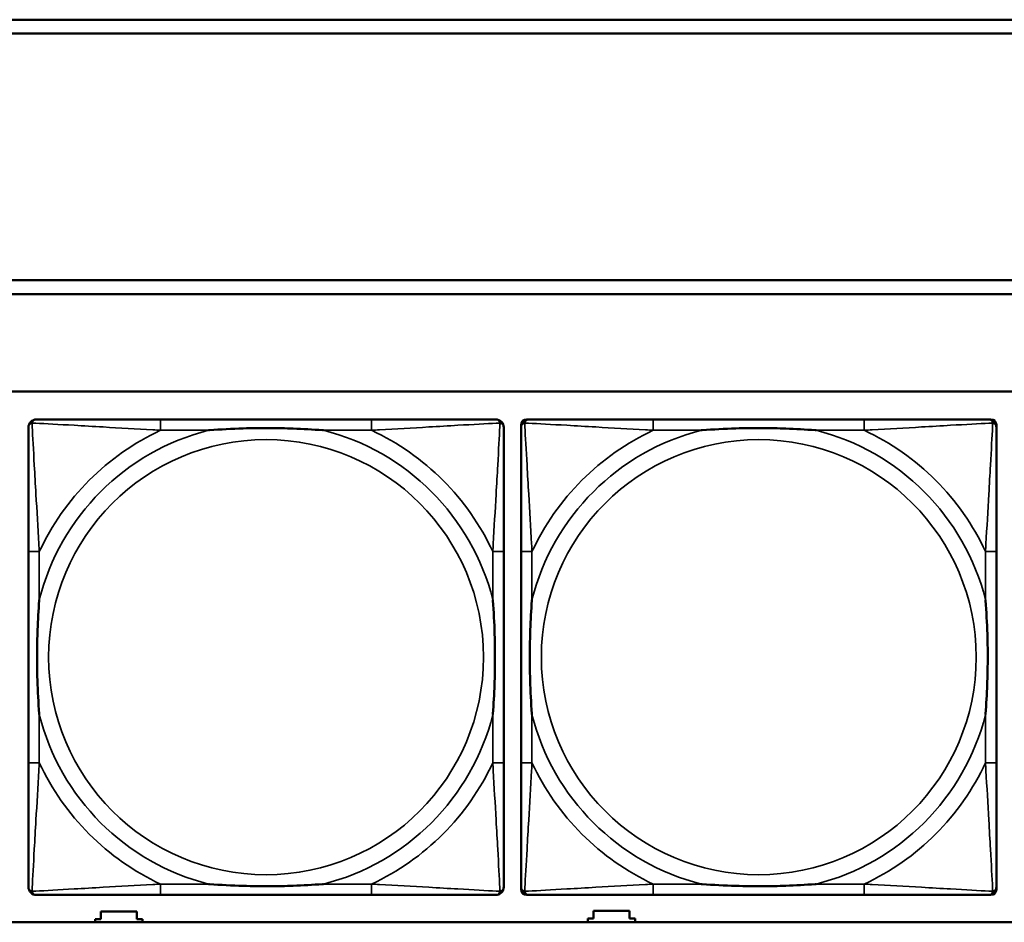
# Model space of a CAD drawing. Header units: inches. Extents: x -32 to 29.2, y -14.4 to 22.6.
# Tile 21 of 256: x -23.5 to -22.1, y -4.2 to -2.9. Entities that reach past the tile are written whole.
import ezdxf

# ---------------------------------------------------------------- set-up
doc = ezdxf.new("R2010")
doc.units = ezdxf.units.IN
doc.header["$MEASUREMENT"] = 0
doc.layers.add('Visible (ANSI)', color=7, linetype='Continuous', lineweight=50)
doc.layers.add('Visible Narrow (ANSI)', color=7, linetype='Continuous', lineweight=35)

msp = doc.modelspace()

# ---------------------------------------------------------------- linework, layer by layer
at = {"layer": 'Visible (ANSI)'}
for p, q in [((-27.8004, -2.918), (-16.8129, -2.918)), ((-16.8129, -2.938), (-27.8004, -2.938)), ((-27.8004, -3.2934), (-16.8129, -3.2934)), ((-16.8129, -3.3134), (-27.8004, -3.3134)), ((-27.8004, -3.4534), (-5.0254, -3.4534)), ((-23.0064, -3.4937), (-23.3103, -3.4937)), ((-22.7908, -4.1708), (-22.7908, -3.5015)), ((-22.783, -3.4937), (-22.779, -3.4937)), ((-22.2964, -3.4937), (-22.6003, -3.4937)), ((-22.1176, -3.4937), (-22.1137, -3.4937)), ((-22.1058, -3.5015), (-22.1058, -3.5055)), ((-23.5008, -3.6842), (-23.5008, -3.9882)), ((-22.8158, -3.9882), (-22.8158, -3.6842)), ((-22.7908, -3.6842), (-22.7908, -3.9882)), ((-22.1058, -3.9882), (-22.1058, -3.6842)), ((-22.1058, -4.1669), (-22.1058, -4.1708)), ((-23.3103, -4.1787), (-23.0064, -4.1787)), ((-22.1137, -4.1787), (-22.783, -4.1787)), ((-22.6003, -4.1787), (-22.2964, -4.1787)), ((-23.4044, -4.218), (-23.4044, -4.2136)), ((-23.4044, -4.2136), (-23.3964, -4.2136)), ((-23.3964, -4.2136), (-23.3964, -4.2026)), ((-23.3964, -4.2026), (-23.3444, -4.2026)), ((-23.3444, -4.2026), (-23.3444, -4.2136)), ((-23.3444, -4.2136), (-23.3364, -4.2136)), ((-23.3364, -4.2136), (-23.3364, -4.218)), ((-22.6944, -4.218), (-22.6944, -4.2126)), ((-22.6944, -4.2126), (-22.6864, -4.2126)), ((-22.6864, -4.2126), (-22.6864, -4.2016)), ((-22.6864, -4.2016), (-22.6344, -4.2016)), ((-22.6344, -4.2016), (-22.6344, -4.2126)), ((-22.6344, -4.2126), (-22.6264, -4.2126)), ((-22.6264, -4.2126), (-22.6264, -4.218)), ((-5.0254, -4.218), (-27.8004, -4.218))]:
    msp.add_line(p, q, dxfattribs=at)
for centre, radius, start, end in [((-23.489, -3.5055), 0.0118, 90, 180), ((-22.8276, -3.5055), 0.0118, 0, 90), ((-22.779, -3.5055), 0.0118, 90, 180), ((-22.783, -3.5015), 0.00787, 90, 180), ((-22.1176, -3.5055), 0.0118, 0, 90), ((-22.1137, -3.5015), 0.00787, 0, 90), ((-23.489, -4.1669), 0.0118, 180, 270), ((-22.8276, -4.1669), 0.0118, 270, 360), ((-22.779, -4.1669), 0.0118, 180, 270), ((-22.783, -4.1708), 0.00787, 180, 270), ((-22.1176, -4.1669), 0.0118, 270, 360), ((-22.1137, -4.1708), 0.00787, 270, 0)]:
    msp.add_arc(centre, radius, start, end, dxfattribs=at)
for points, knots in [([(-23.3103, -3.4937), (-23.3139, -3.4937), (-23.3174, -3.4937), (-23.321, -3.4937), (-23.3543, -3.4937), (-23.388, -3.4937), (-23.4188, -3.4937), (-23.4458, -3.4937), (-23.4713, -3.4937), (-23.4847, -3.4937), (-23.4864, -3.4937), (-23.4878, -3.4937), (-23.489, -3.4937)], [0, 0, 0, 0, 0.0272471, 0.0272471, 0.0272471, 0.2790553, 0.2790553, 0.2790553, 0.4988354, 0.4988354, 0.4988354, 0.5252205, 0.5252205, 0.5252205, 0.5252205]), ([(-22.8276, -3.4937), (-22.8425, -3.4937), (-22.8841, -3.4937), (-22.9248, -3.4937), (-22.9513, -3.4937), (-22.9791, -3.4937), (-23.0064, -3.4937)], [-0.5252205, -0.5252205, -0.5252205, -0.5252205, -0.20743, -0.20743, -0.20743, 0, 0, 0, 0]), ([(-22.6003, -3.4937), (-22.6039, -3.4937), (-22.6074, -3.4937), (-22.611, -3.4937), (-22.6443, -3.4937), (-22.678, -3.4937), (-22.7088, -3.4937), (-22.7358, -3.4937), (-22.7613, -3.4937), (-22.7747, -3.4937), (-22.7764, -3.4937), (-22.7778, -3.4937), (-22.779, -3.4937)], [0, 0, 0, 0, 0.0272471, 0.0272471, 0.0272471, 0.2790553, 0.2790553, 0.2790553, 0.4988354, 0.4988354, 0.4988354, 0.5252205, 0.5252205, 0.5252205, 0.5252205]), ([(-22.1176, -3.4937), (-22.1325, -3.4937), (-22.1741, -3.4937), (-22.2148, -3.4937), (-22.2413, -3.4937), (-22.2691, -3.4937), (-22.2964, -3.4937)], [-0.5252205, -0.5252205, -0.5252205, -0.5252205, -0.20743, -0.20743, -0.20743, 0, 0, 0, 0]), ([(-23.5008, -3.5055), (-23.5008, -3.5204), (-23.5008, -3.562), (-23.5008, -3.6026), (-23.5008, -3.6291), (-23.5008, -3.657), (-23.5008, -3.6842)], [-0.5252205, -0.5252205, -0.5252205, -0.5252205, -0.20743, -0.20743, -0.20743, 0, 0, 0, 0]), ([(-23.2411, -3.5094), (-23.2406, -3.5094), (-23.2402, -3.5094), (-23.2237, -3.5081), (-23.2076, -3.5073), (-23.1847, -3.5065), (-23.178, -3.5064), (-23.1688, -3.5063), (-23.1663, -3.5063), (-23.1623, -3.5063), (-23.1606, -3.5062), (-23.1575, -3.5062), (-23.156, -3.5062), (-23.1524, -3.5063), (-23.1504, -3.5063), (-23.1442, -3.5063), (-23.1401, -3.5064), (-23.1303, -3.5066), (-23.1247, -3.5068), (-23.105, -3.5075), (-23.0909, -3.5083), (-23.0764, -3.5094), (-23.076, -3.5094), (-23.0756, -3.5094)], [-0.416114, -0.416114, -0.416114, -0.416114, -0.4127691, -0.4127691, -0.2896446, -0.2896446, -0.2388934, -0.2388934, -0.2201881, -0.2201881, -0.2080204, -0.2080204, -0.196499, -0.196499, -0.1809939, -0.1809939, -0.149741, -0.149741, -0.1073162, -0.1073162, 0, 0, 0.0033356, 0.0033356, 0.0033356, 0.0033356]), ([(-22.8158, -3.6842), (-22.8158, -3.6807), (-22.8158, -3.6771), (-22.8158, -3.6735), (-22.8158, -3.6403), (-22.8158, -3.6066), (-22.8158, -3.5757), (-22.8158, -3.5488), (-22.8158, -3.5232), (-22.8158, -3.5098), (-22.8158, -3.5082), (-22.8158, -3.5067), (-22.8158, -3.5055)], [0, 0, 0, 0, 0.0272471, 0.0272471, 0.0272471, 0.2790553, 0.2790553, 0.2790553, 0.4988354, 0.4988354, 0.4988354, 0.5252205, 0.5252205, 0.5252205, 0.5252205]), ([(-22.7908, -3.5055), (-22.7908, -3.5204), (-22.7908, -3.562), (-22.7908, -3.6026), (-22.7908, -3.6291), (-22.7908, -3.657), (-22.7908, -3.6842)], [-0.5252205, -0.5252205, -0.5252205, -0.5252205, -0.20743, -0.20743, -0.20743, 0, 0, 0, 0]), ([(-22.5311, -3.5094), (-22.5306, -3.5094), (-22.5302, -3.5094), (-22.5137, -3.5081), (-22.4976, -3.5073), (-22.4747, -3.5065), (-22.468, -3.5064), (-22.4588, -3.5063), (-22.4563, -3.5063), (-22.4523, -3.5063), (-22.4506, -3.5062), (-22.4475, -3.5062), (-22.446, -3.5062), (-22.4424, -3.5063), (-22.4404, -3.5063), (-22.4342, -3.5063), (-22.4301, -3.5064), (-22.4203, -3.5066), (-22.4147, -3.5068), (-22.395, -3.5075), (-22.3809, -3.5083), (-22.3664, -3.5094), (-22.366, -3.5094), (-22.3656, -3.5094)], [-0.416114, -0.416114, -0.416114, -0.416114, -0.4127691, -0.4127691, -0.2896446, -0.2896446, -0.2388934, -0.2388934, -0.2201881, -0.2201881, -0.2080204, -0.2080204, -0.196499, -0.196499, -0.1809939, -0.1809939, -0.149741, -0.149741, -0.1073162, -0.1073162, 0, 0, 0.0033356, 0.0033356, 0.0033356, 0.0033356]), ([(-22.1058, -3.6842), (-22.1058, -3.6807), (-22.1058, -3.6771), (-22.1058, -3.6735), (-22.1058, -3.6403), (-22.1058, -3.6066), (-22.1058, -3.5757), (-22.1058, -3.5488), (-22.1058, -3.5232), (-22.1058, -3.5098), (-22.1058, -3.5082), (-22.1058, -3.5067), (-22.1058, -3.5055)], [0, 0, 0, 0, 0.0272471, 0.0272471, 0.0272471, 0.2790553, 0.2790553, 0.2790553, 0.4988354, 0.4988354, 0.4988354, 0.5252205, 0.5252205, 0.5252205, 0.5252205]), ([(-23.4851, -3.9189), (-23.4851, -3.9185), (-23.4852, -3.9181), (-23.4864, -3.9016), (-23.4873, -3.8855), (-23.488, -3.8625), (-23.4881, -3.8558), (-23.4882, -3.8467), (-23.4882, -3.8442), (-23.4883, -3.8401), (-23.4883, -3.8385), (-23.4883, -3.8354), (-23.4883, -3.8339), (-23.4883, -3.8303), (-23.4882, -3.8282), (-23.4882, -3.8221), (-23.4881, -3.8179), (-23.4879, -3.8082), (-23.4878, -3.8026), (-23.487, -3.7828), (-23.4862, -3.7688), (-23.4852, -3.7543), (-23.4851, -3.7539), (-23.4851, -3.7534)], [-0.416114, -0.416114, -0.416114, -0.416114, -0.4127691, -0.4127691, -0.2896446, -0.2896446, -0.2388934, -0.2388934, -0.2201881, -0.2201881, -0.2080204, -0.2080204, -0.196499, -0.196499, -0.1809939, -0.1809939, -0.149741, -0.149741, -0.1073162, -0.1073162, 0, 0, 0.0033356, 0.0033356, 0.0033356, 0.0033356]), ([(-22.8316, -3.7534), (-22.8315, -3.7539), (-22.8315, -3.7543), (-22.8302, -3.7708), (-22.8294, -3.7869), (-22.8287, -3.8098), (-22.8285, -3.8165), (-22.8284, -3.8257), (-22.8284, -3.8282), (-22.8284, -3.8323), (-22.8284, -3.8339), (-22.8284, -3.837), (-22.8284, -3.8385), (-22.8284, -3.8421), (-22.8284, -3.8441), (-22.8285, -3.8503), (-22.8285, -3.8544), (-22.8287, -3.8642), (-22.8289, -3.8698), (-22.8296, -3.8895), (-22.8304, -3.9036), (-22.8315, -3.9181), (-22.8315, -3.9185), (-22.8316, -3.9189)], [-0.416114, -0.416114, -0.416114, -0.416114, -0.4127691, -0.4127691, -0.2896446, -0.2896446, -0.2388934, -0.2388934, -0.2201881, -0.2201881, -0.2080204, -0.2080204, -0.196499, -0.196499, -0.1809939, -0.1809939, -0.149741, -0.149741, -0.1073162, -0.1073162, 0, 0, 0.0033356, 0.0033356, 0.0033356, 0.0033356]), ([(-22.7751, -3.9189), (-22.7751, -3.9185), (-22.7752, -3.9181), (-22.7764, -3.9016), (-22.7773, -3.8855), (-22.778, -3.8625), (-22.7781, -3.8558), (-22.7782, -3.8467), (-22.7782, -3.8442), (-22.7783, -3.8401), (-22.7783, -3.8385), (-22.7783, -3.8354), (-22.7783, -3.8339), (-22.7783, -3.8303), (-22.7782, -3.8282), (-22.7782, -3.8221), (-22.7781, -3.8179), (-22.7779, -3.8082), (-22.7778, -3.8026), (-22.777, -3.7828), (-22.7762, -3.7688), (-22.7752, -3.7543), (-22.7751, -3.7539), (-22.7751, -3.7534)], [-0.416114, -0.416114, -0.416114, -0.416114, -0.4127691, -0.4127691, -0.2896446, -0.2896446, -0.2388934, -0.2388934, -0.2201881, -0.2201881, -0.2080204, -0.2080204, -0.196499, -0.196499, -0.1809939, -0.1809939, -0.149741, -0.149741, -0.1073162, -0.1073162, 0, 0, 0.0033356, 0.0033356, 0.0033356, 0.0033356]), ([(-22.1216, -3.7534), (-22.1215, -3.7539), (-22.1215, -3.7543), (-22.1202, -3.7708), (-22.1194, -3.7869), (-22.1187, -3.8098), (-22.1185, -3.8165), (-22.1184, -3.8257), (-22.1184, -3.8282), (-22.1184, -3.8323), (-22.1184, -3.8339), (-22.1184, -3.837), (-22.1184, -3.8385), (-22.1184, -3.8421), (-22.1184, -3.8441), (-22.1185, -3.8503), (-22.1185, -3.8544), (-22.1187, -3.8642), (-22.1189, -3.8698), (-22.1196, -3.8895), (-22.1204, -3.9036), (-22.1215, -3.9181), (-22.1215, -3.9185), (-22.1216, -3.9189)], [-0.416114, -0.416114, -0.416114, -0.416114, -0.4127691, -0.4127691, -0.2896446, -0.2896446, -0.2388934, -0.2388934, -0.2201881, -0.2201881, -0.2080204, -0.2080204, -0.196499, -0.196499, -0.1809939, -0.1809939, -0.149741, -0.149741, -0.1073162, -0.1073162, 0, 0, 0.0033356, 0.0033356, 0.0033356, 0.0033356]), ([(-23.5008, -3.9882), (-23.5008, -4.0154), (-23.5008, -4.0432), (-23.5008, -4.0698), (-23.5008, -4.1104), (-23.5008, -4.152), (-23.5008, -4.1669)], [3.9382945, 3.9382945, 3.9382945, 3.9382945, 4.1457245, 4.1457245, 4.1457245, 4.463515, 4.463515, 4.463515, 4.463515]), ([(-22.8158, -4.1669), (-22.8158, -4.152), (-22.8158, -4.1104), (-22.8158, -4.0698), (-22.8158, -4.0432), (-22.8158, -4.0154), (-22.8158, -3.9882)], [-0.5252205, -0.5252205, -0.5252205, -0.5252205, -0.20743, -0.20743, -0.20743, 0, 0, 0, 0]), ([(-22.7908, -3.9882), (-22.7908, -4.0154), (-22.7908, -4.0432), (-22.7908, -4.0698), (-22.7908, -4.1104), (-22.7908, -4.152), (-22.7908, -4.1669)], [3.9382945, 3.9382945, 3.9382945, 3.9382945, 4.1457245, 4.1457245, 4.1457245, 4.463515, 4.463515, 4.463515, 4.463515]), ([(-22.1058, -4.1669), (-22.1058, -4.152), (-22.1058, -4.1104), (-22.1058, -4.0698), (-22.1058, -4.0432), (-22.1058, -4.0154), (-22.1058, -3.9882)], [-0.5252205, -0.5252205, -0.5252205, -0.5252205, -0.20743, -0.20743, -0.20743, 0, 0, 0, 0]), ([(-23.0756, -4.163), (-23.076, -4.163), (-23.0764, -4.163), (-23.0909, -4.1641), (-23.105, -4.1649), (-23.1247, -4.1656), (-23.1303, -4.1658), (-23.1401, -4.166), (-23.1442, -4.1661), (-23.1504, -4.1661), (-23.1524, -4.1661), (-23.156, -4.1661), (-23.1575, -4.1661), (-23.1606, -4.1661), (-23.1623, -4.1661), (-23.1663, -4.1661), (-23.1688, -4.1661), (-23.178, -4.166), (-23.1847, -4.1658), (-23.2076, -4.1651), (-23.2237, -4.1643), (-23.2402, -4.163), (-23.2406, -4.163), (-23.2411, -4.163)], [-0.4149464, -0.4149464, -0.4149464, -0.4149464, -0.41162, -0.41162, -0.3046026, -0.3046026, -0.2622958, -0.2622958, -0.23113, -0.23113, -0.215668, -0.215668, -0.2041787, -0.2041787, -0.1920448, -0.1920448, -0.1733916, -0.1733916, -0.1227817, -0.1227817, 0, 0, 0.0033356, 0.0033356, 0.0033356, 0.0033356]), ([(-22.3656, -4.163), (-22.366, -4.163), (-22.3664, -4.163), (-22.3809, -4.1641), (-22.395, -4.1649), (-22.4147, -4.1656), (-22.4203, -4.1658), (-22.4301, -4.166), (-22.4342, -4.1661), (-22.4404, -4.1661), (-22.4424, -4.1661), (-22.446, -4.1661), (-22.4475, -4.1661), (-22.4506, -4.1661), (-22.4523, -4.1661), (-22.4563, -4.1661), (-22.4588, -4.1661), (-22.468, -4.166), (-22.4747, -4.1658), (-22.4976, -4.1651), (-22.5137, -4.1643), (-22.5302, -4.163), (-22.5306, -4.163), (-22.5311, -4.163)], [-0.4149464, -0.4149464, -0.4149464, -0.4149464, -0.41162, -0.41162, -0.3046026, -0.3046026, -0.2622958, -0.2622958, -0.23113, -0.23113, -0.215668, -0.215668, -0.2041787, -0.2041787, -0.1920448, -0.1920448, -0.1733916, -0.1733916, -0.1227817, -0.1227817, 0, 0, 0.0033356, 0.0033356, 0.0033356, 0.0033356]), ([(-23.489, -4.1787), (-23.4741, -4.1787), (-23.4325, -4.1787), (-23.3919, -4.1787), (-23.3654, -4.1787), (-23.3375, -4.1787), (-23.3103, -4.1787)], [-0.5252205, -0.5252205, -0.5252205, -0.5252205, -0.20743, -0.20743, -0.20743, 0, 0, 0, 0]), ([(-23.0064, -4.1787), (-22.9791, -4.1787), (-22.9513, -4.1787), (-22.9248, -4.1787), (-22.8841, -4.1787), (-22.8425, -4.1787), (-22.8276, -4.1787)], [3.9382945, 3.9382945, 3.9382945, 3.9382945, 4.1457245, 4.1457245, 4.1457245, 4.463515, 4.463515, 4.463515, 4.463515]), ([(-22.779, -4.1787), (-22.7641, -4.1787), (-22.7225, -4.1787), (-22.6819, -4.1787), (-22.6554, -4.1787), (-22.6275, -4.1787), (-22.6003, -4.1787)], [-0.5252205, -0.5252205, -0.5252205, -0.5252205, -0.20743, -0.20743, -0.20743, 0, 0, 0, 0]), ([(-22.2964, -4.1787), (-22.2691, -4.1787), (-22.2413, -4.1787), (-22.2148, -4.1787), (-22.1741, -4.1787), (-22.1325, -4.1787), (-22.1176, -4.1787)], [3.9382945, 3.9382945, 3.9382945, 3.9382945, 4.1457245, 4.1457245, 4.1457245, 4.463515, 4.463515, 4.463515, 4.463515])]:
    msp.add_open_spline(points, degree=3, knots=knots, dxfattribs=at)
at = {"layer": 'Visible Narrow (ANSI)'}
for p, q in [((-23.3103, -3.4937), (-23.3103, -3.5094)), ((-23.0064, -3.4937), (-23.0064, -3.5094)), ((-22.6003, -3.4937), (-22.6003, -3.5094)), ((-22.2964, -3.4937), (-22.2964, -3.5094)), ((-23.3103, -3.5094), (-23.2411, -3.5094)), ((-23.0756, -3.5094), (-23.0064, -3.5094)), ((-22.6003, -3.5094), (-22.5311, -3.5094)), ((-22.3656, -3.5094), (-22.2964, -3.5094)), ((-23.4851, -3.6842), (-23.5008, -3.6842)), ((-23.4851, -3.7534), (-23.4851, -3.6842)), ((-22.8158, -3.6842), (-22.8316, -3.6842)), ((-22.8316, -3.6842), (-22.8316, -3.7534)), ((-22.7751, -3.6842), (-22.7908, -3.6842)), ((-22.7751, -3.7534), (-22.7751, -3.6842)), ((-22.1058, -3.6842), (-22.1216, -3.6842)), ((-22.1216, -3.6842), (-22.1216, -3.7534)), ((-23.4851, -3.9882), (-23.4851, -3.9189)), ((-22.8316, -3.9189), (-22.8316, -3.9882)), ((-22.7751, -3.9882), (-22.7751, -3.9189)), ((-22.1216, -3.9189), (-22.1216, -3.9882)), ((-23.4851, -3.9882), (-23.5008, -3.9882)), ((-22.8158, -3.9882), (-22.8316, -3.9882)), ((-22.7751, -3.9882), (-22.7908, -3.9882)), ((-22.1058, -3.9882), (-22.1216, -3.9882)), ((-23.3103, -4.163), (-23.3103, -4.1787)), ((-23.2411, -4.163), (-23.3103, -4.163)), ((-23.0064, -4.163), (-23.0756, -4.163)), ((-23.0064, -4.163), (-23.0064, -4.1787)), ((-22.6003, -4.163), (-22.6003, -4.1787)), ((-22.5311, -4.163), (-22.6003, -4.163)), ((-22.2964, -4.163), (-22.3656, -4.163)), ((-22.2964, -4.163), (-22.2964, -4.1787))]:
    msp.add_line(p, q, dxfattribs=at)
for centre in [(-23.1583, -3.8362), (-22.4483, -3.8362)]:
    msp.add_circle(centre, 0.3133, dxfattribs=at)
for centre, radius, start, end in [((-23.1583, -3.8362), 0.3371, 104.2103, 165.7897), ((-23.1583, -3.8362), 0.3604, 114.9407, 155.0593), ((-23.1583, -3.8362), 0.3371, 14.2103, 75.7897), ((-23.1583, -3.8362), 0.3604, 24.9407, 65.0593), ((-22.4483, -3.8362), 0.3371, 104.2103, 165.7897), ((-22.4483, -3.8362), 0.3604, 114.9407, 155.0593), ((-22.4483, -3.8362), 0.3371, 14.2103, 75.7897), ((-22.4483, -3.8362), 0.3604, 24.9407, 65.0593), ((-23.1583, -3.8362), 0.3371, 194.2103, 255.7897), ((-23.1583, -3.8362), 0.3371, 284.2103, 345.7897), ((-22.4483, -3.8362), 0.3371, 194.2103, 255.7897), ((-22.4483, -3.8362), 0.3371, 284.2103, 345.7897), ((-23.1583, -3.8362), 0.3604, 204.9407, 245.0593), ((-23.1583, -3.8362), 0.3604, 294.9407, 335.0593), ((-22.4483, -3.8362), 0.3604, 204.9407, 245.0593), ((-22.4483, -3.8362), 0.3604, 294.9407, 335.0593)]:
    msp.add_arc(centre, radius, start, end, dxfattribs=at)
for points, knots in [([(-23.5008, -3.5055), (-23.5008, -3.5049), (-23.5008, -3.5043), (-23.5005, -3.5033), (-23.5004, -3.5029), (-23.5, -3.5022), (-23.4999, -3.502), (-23.4996, -3.5016), (-23.4995, -3.5015), (-23.4992, -3.5011), (-23.4989, -3.5008), (-23.4982, -3.5002), (-23.4977, -3.4999), (-23.4967, -3.4993), (-23.4961, -3.4991), (-23.4956, -3.499)], [-0.02627331, -0.02627331, -0.02627331, -0.02627331, -0.02158775, -0.02158775, -0.01736415, -0.01736415, -0.0147244, -0.0147244, -0.01307456, -0.01307456, -0.00977487, -0.00977487, -0.00449537, -0.00449537, 0.00012419, 0.00012419, 0.00012419, 0.00012419]), ([(-23.4956, -3.499), (-23.4954, -3.4984), (-23.4952, -3.4978), (-23.4946, -3.4968), (-23.4943, -3.4963), (-23.4937, -3.4956), (-23.4934, -3.4953), (-23.493, -3.495), (-23.4929, -3.4949), (-23.4925, -3.4946), (-23.4923, -3.4945), (-23.4916, -3.4942), (-23.4912, -3.494), (-23.4902, -3.4937), (-23.4896, -3.4937), (-23.489, -3.4937)], [-0.00012419, -0.00012419, -0.00012419, -0.00012419, 0.00449537, 0.00449537, 0.00977487, 0.00977487, 0.01307456, 0.01307456, 0.0147244, 0.0147244, 0.01736415, 0.01736415, 0.02158775, 0.02158775, 0.02627331, 0.02627331, 0.02627331, 0.02627331]), ([(-23.4851, -3.6842), (-23.4853, -3.6805), (-23.4855, -3.6767), (-23.487, -3.6494), (-23.4885, -3.6252), (-23.4907, -3.5873), (-23.4915, -3.5733), (-23.4935, -3.538), (-23.4946, -3.5179), (-23.4954, -3.5025), (-23.4955, -3.5007), (-23.4956, -3.499)], [0, 0, 0, 0, 0.0278591, 0.0278591, 0.201273, 0.201273, 0.3066357, 0.3066357, 0.475216, 0.475216, 0.5007189, 0.5007189, 0.5007189, 0.5007189]), ([(-23.4956, -3.499), (-23.4939, -3.499), (-23.492, -3.4991), (-23.4766, -3.5), (-23.4565, -3.501), (-23.4212, -3.503), (-23.4072, -3.5038), (-23.3693, -3.5061), (-23.3452, -3.5075), (-23.3178, -3.509), (-23.314, -3.5092), (-23.3103, -3.5094)], [-0.5007189, -0.5007189, -0.5007189, -0.5007189, -0.475216, -0.475216, -0.3066357, -0.3066357, -0.201273, -0.201273, -0.0278591, -0.0278591, 0, 0, 0, 0]), ([(-23.0064, -3.5094), (-23.0026, -3.5092), (-22.9988, -3.509), (-22.9715, -3.5075), (-22.9473, -3.5061), (-22.9095, -3.5038), (-22.8954, -3.503), (-22.8602, -3.501), (-22.8401, -3.5), (-22.8246, -3.4991), (-22.8228, -3.499), (-22.8211, -3.499)], [0, 0, 0, 0, 0.0278591, 0.0278591, 0.201273, 0.201273, 0.3066357, 0.3066357, 0.475216, 0.475216, 0.5007189, 0.5007189, 0.5007189, 0.5007189]), ([(-22.8211, -3.499), (-22.8212, -3.5007), (-22.8213, -3.5025), (-22.8221, -3.5179), (-22.8232, -3.538), (-22.8252, -3.5733), (-22.826, -3.5873), (-22.8282, -3.6252), (-22.8296, -3.6494), (-22.8311, -3.6767), (-22.8314, -3.6805), (-22.8316, -3.6842)], [-0.5007189, -0.5007189, -0.5007189, -0.5007189, -0.475216, -0.475216, -0.3066357, -0.3066357, -0.201273, -0.201273, -0.0278591, -0.0278591, 0, 0, 0, 0]), ([(-22.8276, -3.4937), (-22.827, -3.4937), (-22.8264, -3.4937), (-22.8255, -3.494), (-22.825, -3.4942), (-22.8244, -3.4945), (-22.8241, -3.4946), (-22.8238, -3.4949), (-22.8236, -3.495), (-22.8232, -3.4953), (-22.823, -3.4956), (-22.8223, -3.4963), (-22.822, -3.4968), (-22.8215, -3.4978), (-22.8213, -3.4984), (-22.8211, -3.499)], [-0.02627331, -0.02627331, -0.02627331, -0.02627331, -0.02158775, -0.02158775, -0.01736415, -0.01736415, -0.0147244, -0.0147244, -0.01307456, -0.01307456, -0.00977487, -0.00977487, -0.00449537, -0.00449537, 0.00012419, 0.00012419, 0.00012419, 0.00012419]), ([(-22.8211, -3.499), (-22.8205, -3.4991), (-22.82, -3.4993), (-22.8189, -3.4999), (-22.8184, -3.5002), (-22.8177, -3.5008), (-22.8175, -3.5011), (-22.8171, -3.5015), (-22.817, -3.5016), (-22.8168, -3.502), (-22.8166, -3.5022), (-22.8163, -3.5029), (-22.8161, -3.5033), (-22.8159, -3.5043), (-22.8158, -3.5049), (-22.8158, -3.5055)], [-0.00012419, -0.00012419, -0.00012419, -0.00012419, 0.00449537, 0.00449537, 0.00977487, 0.00977487, 0.01307456, 0.01307456, 0.0147244, 0.0147244, 0.01736415, 0.01736415, 0.02158775, 0.02158775, 0.02627331, 0.02627331, 0.02627331, 0.02627331]), ([(-22.7908, -3.5055), (-22.7908, -3.5049), (-22.7908, -3.5043), (-22.7905, -3.5033), (-22.7904, -3.5029), (-22.79, -3.5022), (-22.7899, -3.502), (-22.7896, -3.5016), (-22.7895, -3.5015), (-22.7892, -3.5011), (-22.7889, -3.5008), (-22.7882, -3.5002), (-22.7877, -3.4999), (-22.7867, -3.4993), (-22.7861, -3.4991), (-22.7856, -3.499)], [-0.02627331, -0.02627331, -0.02627331, -0.02627331, -0.02158775, -0.02158775, -0.01736415, -0.01736415, -0.0147244, -0.0147244, -0.01307456, -0.01307456, -0.00977487, -0.00977487, -0.00449537, -0.00449537, 0.00012419, 0.00012419, 0.00012419, 0.00012419]), ([(-22.7856, -3.499), (-22.7854, -3.4984), (-22.7852, -3.4978), (-22.7846, -3.4968), (-22.7843, -3.4963), (-22.7837, -3.4956), (-22.7834, -3.4953), (-22.783, -3.495), (-22.7829, -3.4949), (-22.7825, -3.4946), (-22.7823, -3.4945), (-22.7816, -3.4942), (-22.7812, -3.494), (-22.7802, -3.4937), (-22.7796, -3.4937), (-22.779, -3.4937)], [-0.00012419, -0.00012419, -0.00012419, -0.00012419, 0.00449537, 0.00449537, 0.00977487, 0.00977487, 0.01307456, 0.01307456, 0.0147244, 0.0147244, 0.01736415, 0.01736415, 0.02158775, 0.02158775, 0.02627331, 0.02627331, 0.02627331, 0.02627331]), ([(-22.7751, -3.6842), (-22.7753, -3.6805), (-22.7755, -3.6767), (-22.777, -3.6494), (-22.7785, -3.6252), (-22.7807, -3.5873), (-22.7815, -3.5733), (-22.7835, -3.538), (-22.7846, -3.5179), (-22.7854, -3.5025), (-22.7855, -3.5007), (-22.7856, -3.499)], [0, 0, 0, 0, 0.0278591, 0.0278591, 0.201273, 0.201273, 0.3066357, 0.3066357, 0.475216, 0.475216, 0.5007189, 0.5007189, 0.5007189, 0.5007189]), ([(-22.7856, -3.499), (-22.7839, -3.499), (-22.782, -3.4991), (-22.7666, -3.5), (-22.7465, -3.501), (-22.7112, -3.503), (-22.6972, -3.5038), (-22.6593, -3.5061), (-22.6352, -3.5075), (-22.6078, -3.509), (-22.604, -3.5092), (-22.6003, -3.5094)], [-0.5007189, -0.5007189, -0.5007189, -0.5007189, -0.475216, -0.475216, -0.3066357, -0.3066357, -0.201273, -0.201273, -0.0278591, -0.0278591, 0, 0, 0, 0]), ([(-22.2964, -3.5094), (-22.2926, -3.5092), (-22.2888, -3.509), (-22.2615, -3.5075), (-22.2373, -3.5061), (-22.1995, -3.5038), (-22.1854, -3.503), (-22.1502, -3.501), (-22.1301, -3.5), (-22.1146, -3.4991), (-22.1128, -3.499), (-22.1111, -3.499)], [0, 0, 0, 0, 0.0278591, 0.0278591, 0.201273, 0.201273, 0.3066357, 0.3066357, 0.475216, 0.475216, 0.5007189, 0.5007189, 0.5007189, 0.5007189]), ([(-22.1111, -3.499), (-22.1112, -3.5007), (-22.1113, -3.5025), (-22.1121, -3.5179), (-22.1132, -3.538), (-22.1152, -3.5733), (-22.116, -3.5873), (-22.1182, -3.6252), (-22.1196, -3.6494), (-22.1211, -3.6767), (-22.1214, -3.6805), (-22.1216, -3.6842)], [-0.5007189, -0.5007189, -0.5007189, -0.5007189, -0.475216, -0.475216, -0.3066357, -0.3066357, -0.201273, -0.201273, -0.0278591, -0.0278591, 0, 0, 0, 0]), ([(-22.1176, -3.4937), (-22.117, -3.4937), (-22.1164, -3.4937), (-22.1155, -3.494), (-22.115, -3.4942), (-22.1144, -3.4945), (-22.1141, -3.4946), (-22.1138, -3.4949), (-22.1136, -3.495), (-22.1132, -3.4953), (-22.113, -3.4956), (-22.1123, -3.4963), (-22.112, -3.4968), (-22.1115, -3.4978), (-22.1113, -3.4984), (-22.1111, -3.499)], [-0.02627331, -0.02627331, -0.02627331, -0.02627331, -0.02158775, -0.02158775, -0.01736415, -0.01736415, -0.0147244, -0.0147244, -0.01307456, -0.01307456, -0.00977487, -0.00977487, -0.00449537, -0.00449537, 0.00012419, 0.00012419, 0.00012419, 0.00012419]), ([(-22.1111, -3.499), (-22.1105, -3.4991), (-22.11, -3.4993), (-22.1089, -3.4999), (-22.1084, -3.5002), (-22.1077, -3.5008), (-22.1075, -3.5011), (-22.1071, -3.5015), (-22.107, -3.5016), (-22.1068, -3.502), (-22.1066, -3.5022), (-22.1063, -3.5029), (-22.1061, -3.5033), (-22.1059, -3.5043), (-22.1058, -3.5049), (-22.1058, -3.5055)], [-0.00012419, -0.00012419, -0.00012419, -0.00012419, 0.00449537, 0.00449537, 0.00977487, 0.00977487, 0.01307456, 0.01307456, 0.0147244, 0.0147244, 0.01736415, 0.01736415, 0.02158775, 0.02158775, 0.02627331, 0.02627331, 0.02627331, 0.02627331]), ([(-23.4956, -4.1734), (-23.4955, -4.1717), (-23.4954, -4.1699), (-23.4946, -4.1545), (-23.4935, -4.1343), (-23.4915, -4.0991), (-23.4907, -4.0851), (-23.4885, -4.0472), (-23.487, -4.023), (-23.4855, -3.9957), (-23.4853, -3.9919), (-23.4851, -3.9882)], [-4.4390134, -4.4390134, -4.4390134, -4.4390134, -4.4135105, -4.4135105, -4.2449302, -4.2449302, -4.1395675, -4.1395675, -3.9661536, -3.9661536, -3.9382945, -3.9382945, -3.9382945, -3.9382945]), ([(-22.8316, -3.9882), (-22.8314, -3.9919), (-22.8311, -3.9957), (-22.8296, -4.023), (-22.8282, -4.0472), (-22.826, -4.0851), (-22.8252, -4.0991), (-22.8232, -4.1343), (-22.8221, -4.1545), (-22.8213, -4.1699), (-22.8212, -4.1717), (-22.8211, -4.1734)], [0, 0, 0, 0, 0.0278591, 0.0278591, 0.201273, 0.201273, 0.3066357, 0.3066357, 0.475216, 0.475216, 0.5007189, 0.5007189, 0.5007189, 0.5007189]), ([(-22.7856, -4.1734), (-22.7855, -4.1717), (-22.7854, -4.1699), (-22.7846, -4.1545), (-22.7835, -4.1343), (-22.7815, -4.0991), (-22.7807, -4.0851), (-22.7785, -4.0472), (-22.777, -4.023), (-22.7755, -3.9957), (-22.7753, -3.9919), (-22.7751, -3.9882)], [-4.4390134, -4.4390134, -4.4390134, -4.4390134, -4.4135105, -4.4135105, -4.2449302, -4.2449302, -4.1395675, -4.1395675, -3.9661536, -3.9661536, -3.9382945, -3.9382945, -3.9382945, -3.9382945]), ([(-22.1216, -3.9882), (-22.1214, -3.9919), (-22.1211, -3.9957), (-22.1196, -4.023), (-22.1182, -4.0472), (-22.116, -4.0851), (-22.1152, -4.0991), (-22.1132, -4.1343), (-22.1121, -4.1545), (-22.1113, -4.1699), (-22.1112, -4.1717), (-22.1111, -4.1734)], [0, 0, 0, 0, 0.0278591, 0.0278591, 0.201273, 0.201273, 0.3066357, 0.3066357, 0.475216, 0.475216, 0.5007189, 0.5007189, 0.5007189, 0.5007189]), ([(-23.4956, -4.1734), (-23.4961, -4.1732), (-23.4967, -4.173), (-23.4977, -4.1725), (-23.4982, -4.1722), (-23.4989, -4.1716), (-23.4992, -4.1713), (-23.4995, -4.1709), (-23.4996, -4.1708), (-23.4999, -4.1704), (-23.5, -4.1701), (-23.5004, -4.1695), (-23.5005, -4.1691), (-23.5008, -4.1681), (-23.5008, -4.1675), (-23.5008, -4.1669)], [-0.00012419, -0.00012419, -0.00012419, -0.00012419, 0.00449537, 0.00449537, 0.00977487, 0.00977487, 0.01307456, 0.01307456, 0.0147244, 0.0147244, 0.01736415, 0.01736415, 0.02158775, 0.02158775, 0.02627331, 0.02627331, 0.02627331, 0.02627331]), ([(-23.3103, -4.163), (-23.314, -4.1632), (-23.3178, -4.1634), (-23.3452, -4.1649), (-23.3693, -4.1663), (-23.4072, -4.1685), (-23.4212, -4.1693), (-23.4565, -4.1713), (-23.4766, -4.1724), (-23.492, -4.1732), (-23.4939, -4.1733), (-23.4956, -4.1734)], [0, 0, 0, 0, 0.0278591, 0.0278591, 0.201273, 0.201273, 0.3066357, 0.3066357, 0.475216, 0.475216, 0.5007189, 0.5007189, 0.5007189, 0.5007189]), ([(-22.8211, -4.1734), (-22.8228, -4.1733), (-22.8246, -4.1732), (-22.8401, -4.1724), (-22.8602, -4.1713), (-22.8954, -4.1693), (-22.9095, -4.1685), (-22.9473, -4.1663), (-22.9715, -4.1649), (-22.9988, -4.1634), (-23.0026, -4.1632), (-23.0064, -4.163)], [-4.4390134, -4.4390134, -4.4390134, -4.4390134, -4.4135105, -4.4135105, -4.2449302, -4.2449302, -4.1395675, -4.1395675, -3.9661536, -3.9661536, -3.9382945, -3.9382945, -3.9382945, -3.9382945]), ([(-22.8158, -4.1669), (-22.8158, -4.1675), (-22.8159, -4.1681), (-22.8161, -4.1691), (-22.8163, -4.1695), (-22.8166, -4.1701), (-22.8168, -4.1704), (-22.817, -4.1708), (-22.8171, -4.1709), (-22.8175, -4.1713), (-22.8177, -4.1716), (-22.8184, -4.1722), (-22.8189, -4.1725), (-22.82, -4.173), (-22.8205, -4.1732), (-22.8211, -4.1734)], [-0.02627331, -0.02627331, -0.02627331, -0.02627331, -0.02158775, -0.02158775, -0.01736415, -0.01736415, -0.0147244, -0.0147244, -0.01307456, -0.01307456, -0.00977487, -0.00977487, -0.00449537, -0.00449537, 0.00012419, 0.00012419, 0.00012419, 0.00012419]), ([(-22.7856, -4.1734), (-22.7861, -4.1732), (-22.7867, -4.173), (-22.7877, -4.1725), (-22.7882, -4.1722), (-22.7889, -4.1716), (-22.7892, -4.1713), (-22.7895, -4.1709), (-22.7896, -4.1708), (-22.7899, -4.1704), (-22.79, -4.1701), (-22.7904, -4.1695), (-22.7905, -4.1691), (-22.7908, -4.1681), (-22.7908, -4.1675), (-22.7908, -4.1669)], [-0.00012419, -0.00012419, -0.00012419, -0.00012419, 0.00449537, 0.00449537, 0.00977487, 0.00977487, 0.01307456, 0.01307456, 0.0147244, 0.0147244, 0.01736415, 0.01736415, 0.02158775, 0.02158775, 0.02627331, 0.02627331, 0.02627331, 0.02627331]), ([(-22.6003, -4.163), (-22.604, -4.1632), (-22.6078, -4.1634), (-22.6352, -4.1649), (-22.6593, -4.1663), (-22.6972, -4.1685), (-22.7112, -4.1693), (-22.7465, -4.1713), (-22.7666, -4.1724), (-22.782, -4.1732), (-22.7839, -4.1733), (-22.7856, -4.1734)], [0, 0, 0, 0, 0.0278591, 0.0278591, 0.201273, 0.201273, 0.3066357, 0.3066357, 0.475216, 0.475216, 0.5007189, 0.5007189, 0.5007189, 0.5007189]), ([(-22.1111, -4.1734), (-22.1128, -4.1733), (-22.1146, -4.1732), (-22.1301, -4.1724), (-22.1502, -4.1713), (-22.1854, -4.1693), (-22.1995, -4.1685), (-22.2373, -4.1663), (-22.2615, -4.1649), (-22.2888, -4.1634), (-22.2926, -4.1632), (-22.2964, -4.163)], [-4.4390134, -4.4390134, -4.4390134, -4.4390134, -4.4135105, -4.4135105, -4.2449302, -4.2449302, -4.1395675, -4.1395675, -3.9661536, -3.9661536, -3.9382945, -3.9382945, -3.9382945, -3.9382945]), ([(-22.1058, -4.1669), (-22.1058, -4.1675), (-22.1059, -4.1681), (-22.1061, -4.1691), (-22.1063, -4.1695), (-22.1066, -4.1701), (-22.1068, -4.1704), (-22.107, -4.1708), (-22.1071, -4.1709), (-22.1075, -4.1713), (-22.1077, -4.1716), (-22.1084, -4.1722), (-22.1089, -4.1725), (-22.11, -4.173), (-22.1105, -4.1732), (-22.1111, -4.1734)], [-0.02627331, -0.02627331, -0.02627331, -0.02627331, -0.02158775, -0.02158775, -0.01736415, -0.01736415, -0.0147244, -0.0147244, -0.01307456, -0.01307456, -0.00977487, -0.00977487, -0.00449537, -0.00449537, 0.00012419, 0.00012419, 0.00012419, 0.00012419]), ([(-23.489, -4.1787), (-23.4896, -4.1787), (-23.4902, -4.1786), (-23.4912, -4.1784), (-23.4916, -4.1782), (-23.4923, -4.1779), (-23.4925, -4.1778), (-23.4929, -4.1775), (-23.493, -4.1774), (-23.4934, -4.177), (-23.4937, -4.1768), (-23.4943, -4.1761), (-23.4946, -4.1756), (-23.4952, -4.1745), (-23.4954, -4.174), (-23.4956, -4.1734)], [-0.02627331, -0.02627331, -0.02627331, -0.02627331, -0.02158775, -0.02158775, -0.01736415, -0.01736415, -0.0147244, -0.0147244, -0.01307456, -0.01307456, -0.00977487, -0.00977487, -0.00449537, -0.00449537, 0.00012419, 0.00012419, 0.00012419, 0.00012419]), ([(-22.8211, -4.1734), (-22.8213, -4.174), (-22.8215, -4.1745), (-22.822, -4.1756), (-22.8223, -4.1761), (-22.823, -4.1768), (-22.8232, -4.177), (-22.8236, -4.1774), (-22.8238, -4.1775), (-22.8241, -4.1778), (-22.8244, -4.1779), (-22.825, -4.1782), (-22.8255, -4.1784), (-22.8264, -4.1786), (-22.827, -4.1787), (-22.8276, -4.1787)], [-0.00012419, -0.00012419, -0.00012419, -0.00012419, 0.00449537, 0.00449537, 0.00977487, 0.00977487, 0.01307456, 0.01307456, 0.0147244, 0.0147244, 0.01736415, 0.01736415, 0.02158775, 0.02158775, 0.02627331, 0.02627331, 0.02627331, 0.02627331]), ([(-22.779, -4.1787), (-22.7796, -4.1787), (-22.7802, -4.1786), (-22.7812, -4.1784), (-22.7816, -4.1782), (-22.7823, -4.1779), (-22.7825, -4.1778), (-22.7829, -4.1775), (-22.783, -4.1774), (-22.7834, -4.177), (-22.7837, -4.1768), (-22.7843, -4.1761), (-22.7846, -4.1756), (-22.7852, -4.1745), (-22.7854, -4.174), (-22.7856, -4.1734)], [-0.02627331, -0.02627331, -0.02627331, -0.02627331, -0.02158775, -0.02158775, -0.01736415, -0.01736415, -0.0147244, -0.0147244, -0.01307456, -0.01307456, -0.00977487, -0.00977487, -0.00449537, -0.00449537, 0.00012419, 0.00012419, 0.00012419, 0.00012419]), ([(-22.1111, -4.1734), (-22.1113, -4.174), (-22.1115, -4.1745), (-22.112, -4.1756), (-22.1123, -4.1761), (-22.113, -4.1768), (-22.1132, -4.177), (-22.1136, -4.1774), (-22.1138, -4.1775), (-22.1141, -4.1778), (-22.1144, -4.1779), (-22.115, -4.1782), (-22.1155, -4.1784), (-22.1164, -4.1786), (-22.117, -4.1787), (-22.1176, -4.1787)], [-0.00012419, -0.00012419, -0.00012419, -0.00012419, 0.00449537, 0.00449537, 0.00977487, 0.00977487, 0.01307456, 0.01307456, 0.0147244, 0.0147244, 0.01736415, 0.01736415, 0.02158775, 0.02158775, 0.02627331, 0.02627331, 0.02627331, 0.02627331])]:
    msp.add_open_spline(points, degree=3, knots=knots, dxfattribs=at)

doc.saveas('drawing.dxf')
